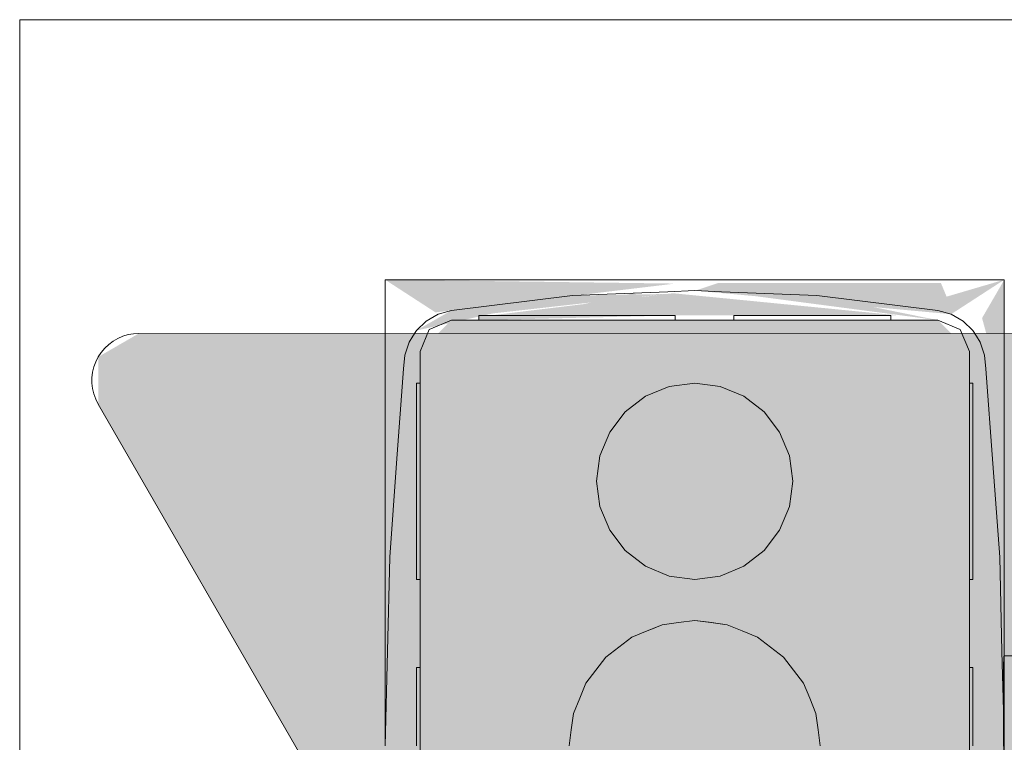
# Model space of a CAD drawing. Header units: millimetres. Extents: x 4480191 to 4481199, y -30324204 to -30323479.
# Tile 187 of 243: x 4480202.065 to 4480202.316, y -30323780.267 to -30323780.083. Entities that reach past the tile are written whole.
import ezdxf

# ---------------------------------------------------------------- set-up
doc = ezdxf.new("R2010")
doc.units = ezdxf.units.MM
for name, color, linetype, lineweight in [('EL-Caixa ARC', 9, 'Continuous', 18), ('EL-Condutos ARC (Direta)', 14, 'Continuous', 25), ('EL-Tomadas', 150, 'Continuous', 20)]:
    doc.layers.add(name, color=color, linetype=linetype, lineweight=lineweight)

msp = doc.modelspace()

# ---------------------------------------------------------------- hatches: boundary and pattern name
at = {"layer": 'EL-Caixa ARC', "linetype": 'Continuous'}
for points in [[(4480202.17069, -30323780.1577), (4480202.23176, -30323780.15037), (4480202.15786, -30323780.14938)], [(4480202.24268, -30323780.15023), (4480202.23694, -30323780.15217), (4480202.30212, -30323780.15817), (4480202.31567, -30323780.14938), (4480202.30096, -30323780.1537), (4480202.29952, -30323780.15023)], [(4480202.31567, -30323780.22888), (4480202.31567, -30323780.14938), (4480202.31, -30323780.15915), (4480202.31329, -30323780.1712)], [(4480202.29876, -30323780.1597), (4480202.26786, -30323780.15342), (4480202.2436, -30323780.15244)], [(4480202.16584, -30323780.16234), (4480202.20566, -30323780.15342), (4480202.17476, -30323780.1572)], [(4480202.18077, -30323780.15848), (4480202.22968, -30323780.15302), (4480202.20566, -30323780.15342)], [(4480202.23123, -30323780.15283), (4480202.1848, -30323780.15848), (4480202.28872, -30323780.15848)], [(4480202.23176, -30323780.15768), (4480202.22125, -30323780.15279), (4480202.19531, -30323780.15848)], [(4480202.24285, -30323780.17416), (4480202.24323, -30323780.17659), (4480202.29876, -30323780.1597), (4480202.17476, -30323780.1597), (4480202.16676, -30323780.1677), (4480202.20798, -30323780.19158)], [(4480202.18176, -30323780.15848), (4480202.18176, -30323780.1597), (4480202.23176, -30323780.15848)], [(4480202.26462, -30323780.19088), (4480202.30676, -30323780.1677), (4480202.29876, -30323780.1597), (4480202.25243, -30323780.17379), (4480202.2502, -30323780.17752)], [(4480202.16676, -30323780.1677), (4480202.16601, -30323780.16332), (4480202.15903, -30323780.22009)], [(4480202.16676, -30323780.1677), (4480202.20368, -30323780.25998), (4480202.20585, -30323780.25991)], [(4480202.21072, -30323780.19283), (4480202.16676, -30323780.1677), (4480202.21261, -30323780.20721)], [(4480202.16676, -30323780.1677), (4480202.16676, -30323780.36869), (4480202.20268, -30323780.28395), (4480202.20531, -30323780.26405), (4480202.16676, -30323780.1677), (4480202.20336, -30323780.26449)], [(4480202.20905, -30323780.2522), (4480202.21261, -30323780.20721), (4480202.16676, -30323780.1677), (4480202.20441, -30323780.25651)], [(4480202.30676, -30323780.1677), (4480202.26176, -30323780.20073), (4480202.26091, -30323780.20721)], [(4480202.30676, -30323780.1677), (4480202.26091, -30323780.20721), (4480202.26447, -30323780.2522), (4480202.26767, -30323780.25991)], [(4480202.26239, -30323780.19341), (4480202.26176, -30323780.20073), (4480202.30676, -30323780.1677)], [(4480202.30676, -30323780.1677), (4480202.26964, -30323780.2605), (4480202.26767, -30323780.27647), (4480202.30676, -30323780.36869)], [(4480202.30676, -30323780.1677), (4480202.27083, -30323780.25246), (4480202.26822, -30323780.26405)], [(4480202.31066, -30323780.16861), (4480202.30676, -30323780.1677), (4480202.31449, -30323780.22009)], [(4480202.3135, -30323780.18396), (4480202.31115, -30323780.17443), (4480202.31378, -30323780.21053)], [(4480202.16558, -30323780.17573), (4480202.15903, -30323780.22009), (4480202.15786, -30323780.26819)], [(4480202.15818, -30323780.17573), (4480202.15786, -30323780.22887), (4480202.15953, -30323780.28819)], [(4480202.21176, -30323780.20073), (4480202.21261, -30323780.20721), (4480202.22426, -30323780.22238), (4480202.24323, -30323780.22488), (4480202.25444, -30323780.18306), (4480202.23676, -30323780.17573), (4480202.21908, -30323780.18306)], [(4480202.30763, -30323780.17573), (4480202.31508, -30323780.24414), (4480202.31449, -30323780.22009)], [(4480202.31545, -30323780.26036), (4480202.31508, -30323780.24414), (4480202.30768, -30323780.17616)], [(4480202.15786, -30323780.26819), (4480202.16584, -30323780.35314), (4480202.16584, -30323780.17989)], [(4480202.30676, -30323780.24819), (4480202.3155, -30323780.26632), (4480202.30782, -30323780.17963)], [(4480202.26091, -30323780.19427), (4480202.25444, -30323780.18306), (4480202.24331, -30323780.22457), (4480202.25841, -30323780.21323)], [(4480202.21511, -30323780.21323), (4480202.21261, -30323780.20721), (4480202.20905, -30323780.2522)], [(4480202.26447, -30323780.2522), (4480202.26091, -30323780.20721), (4480202.25841, -30323780.21323)], [(4480202.21173, -30323780.24741), (4480202.21481, -30323780.21515), (4480202.20953, -30323780.24909)], [(4480202.21511, -30323780.21323), (4480202.21196, -30323780.24518), (4480202.21413, -30323780.24557)], [(4480202.21413, -30323780.24557), (4480202.21908, -30323780.21842), (4480202.21511, -30323780.21323)], [(4480202.25841, -30323780.21323), (4480202.2592, -30323780.23949), (4480202.26193, -30323780.24888)], [(4480202.26399, -30323780.24909), (4480202.25841, -30323780.21323), (4480202.26178, -30323780.2474)], [(4480202.21908, -30323780.21842), (4480202.2146, -30323780.24302), (4480202.21745, -30323780.24303)], [(4480202.21908, -30323780.21842), (4480202.21758, -30323780.24108), (4480202.22076, -30323780.24048)], [(4480202.22076, -30323780.24048), (4480202.22426, -30323780.22238), (4480202.21908, -30323780.21842)], [(4480202.25444, -30323780.21842), (4480202.24926, -30323780.22238), (4480202.25276, -30323780.24048)], [(4480202.25301, -30323780.23726), (4480202.25607, -30323780.24303), (4480202.25456, -30323780.22019)], [(4480202.25599, -30323780.24181), (4480202.25939, -30323780.24557), (4480202.25456, -30323780.22019)], [(4480202.25475, -30323780.22011), (4480202.25939, -30323780.24557), (4480202.25857, -30323780.21852)], [(4480202.22879, -30323780.23514), (4480202.23062, -30323780.22654), (4480202.22426, -30323780.22238)], [(4480202.24926, -30323780.22238), (4480202.24568, -30323780.23503), (4480202.2489, -30323780.23889)], [(4480202.24926, -30323780.22238), (4480202.24893, -30323780.2378), (4480202.25276, -30323780.24048)], [(4480202.23029, -30323780.22488), (4480202.23676, -30323780.23619), (4480202.23676, -30323780.22573)], [(4480202.24182, -30323780.23686), (4480202.23676, -30323780.23618), (4480202.24383, -30323780.26112)], [(4480202.20585, -30323780.27647), (4480202.22076, -30323780.29591), (4480202.2489, -30323780.2975), (4480202.26447, -30323780.28419), (4480202.26767, -30323780.25991), (4480202.25276, -30323780.24048), (4480202.22462, -30323780.23889), (4480202.21293, -30323780.24832), (4480202.20753, -30323780.2703)], [(4480202.30768, -30323780.3583), (4480202.31552, -30323780.26989), (4480202.30768, -30323780.25335)]]:
    msp.add_hatch(color=41, dxfattribs=at).paths.add_polyline_path(points)
at = {"layer": 'EL-Condutos ARC (Direta)', "linetype": 'Continuous'}
for points in [[(4480202.34122, -30323780.24794), (4480202.31567, -30323780.24529), (4480202.31567, -30323780.2481)], [(4480202.3155, -30323780.24811), (4480202.34106, -30323780.2541), (4480202.34112, -30323780.24794)], [(4480202.34117, -30323780.25413), (4480202.31567, -30323780.24815), (4480202.31567, -30323780.2543)], [(4480202.31546, -30323780.2543), (4480202.34107, -30323780.26258), (4480202.34106, -30323780.25413)], [(4480202.34119, -30323780.26262), (4480202.31567, -30323780.25436), (4480202.31567, -30323780.26278)], [(4480202.31547, -30323780.26278), (4480202.34114, -30323780.2719), (4480202.341, -30323780.26262)]]:
    msp.add_hatch(color=31, dxfattribs=at).paths.add_polyline_path(points)
at = {"layer": 'EL-Tomadas', "linetype": 'Continuous'}
msp.add_hatch(color=150, dxfattribs=at).paths.add_polyline_path([(4480202.24719, -30323780.42645), (4480202.38878, -30323780.1812), (4480202.38967, -30323780.17109), (4480202.37839, -30323780.1632), (4480202.09514, -30323780.16306), (4480202.08474, -30323780.16906), (4480202.08474, -30323780.18106), (4480202.22641, -30323780.42645), (4480202.2368, -30323780.43245)])

# ---------------------------------------------------------------- linework, layer by layer
at = {"layer": 'EL-Caixa ARC'}
for p, q in [((4480202.15786, -30323780.14938), (4480202.15786, -30323780.17496)), ((4480202.17435, -30323780.14938), (4480202.15786, -30323780.14938)), ((4480202.17935, -30323780.14938), (4480202.17435, -30323780.14938)), ((4480202.18176, -30323780.14938), (4480202.17935, -30323780.14938)), ((4480202.18664, -30323780.14938), (4480202.18176, -30323780.14938)), ((4480202.19965, -30323780.14938), (4480202.18664, -30323780.14938)), ((4480202.20164, -30323780.14938), (4480202.19965, -30323780.14938)), ((4480202.23176, -30323780.14938), (4480202.20164, -30323780.14938)), ((4480202.23676, -30323780.14938), (4480202.23176, -30323780.14938)), ((4480202.24233, -30323780.14938), (4480202.23676, -30323780.14938)), ((4480202.24676, -30323780.14938), (4480202.24233, -30323780.14938)), ((4480202.25499, -30323780.14938), (4480202.24676, -30323780.14938)), ((4480202.26852, -30323780.14938), (4480202.25499, -30323780.14938)), ((4480202.27187, -30323780.14938), (4480202.26852, -30323780.14938)), ((4480202.27387, -30323780.14938), (4480202.27187, -30323780.14938)), ((4480202.28689, -30323780.14938), (4480202.27387, -30323780.14938)), ((4480202.29416, -30323780.14938), (4480202.28689, -30323780.14938)), ((4480202.29917, -30323780.14938), (4480202.29416, -30323780.14938)), ((4480202.31567, -30323780.14938), (4480202.29917, -30323780.14938)), ((4480202.31567, -30323780.17496), (4480202.31567, -30323780.14938)), ((4480202.22992, -30323780.15244), (4480202.20566, -30323780.15342)), ((4480202.23676, -30323780.15216), (4480202.22992, -30323780.15244)), ((4480202.2436, -30323780.15244), (4480202.23676, -30323780.15216)), ((4480202.26786, -30323780.15342), (4480202.2436, -30323780.15244)), ((4480202.20566, -30323780.15342), (4480202.17476, -30323780.1572)), ((4480202.29876, -30323780.1572), (4480202.26786, -30323780.15342)), ((4480202.17476, -30323780.1572), (4480202.1714, -30323780.15817)), ((4480202.30212, -30323780.15817), (4480202.29876, -30323780.1572)), ((4480202.16837, -30323780.15992), (4480202.16584, -30323780.16234)), ((4480202.1714, -30323780.15817), (4480202.16837, -30323780.15992)), ((4480202.17476, -30323780.1597), (4480202.1691, -30323780.16204)), ((4480202.1691, -30323780.16204), (4480202.17476, -30323780.1597)), ((4480202.18176, -30323780.1597), (4480202.17476, -30323780.1597)), ((4480202.17476, -30323780.1597), (4480202.18176, -30323780.1597)), ((4480202.18261, -30323780.15848), (4480202.18176, -30323780.15848)), ((4480202.18176, -30323780.15848), (4480202.18176, -30323780.1597)), ((4480202.20232, -30323780.1597), (4480202.18176, -30323780.1597)), ((4480202.18176, -30323780.1597), (4480202.18261, -30323780.1597)), ((4480202.18511, -30323780.15848), (4480202.18261, -30323780.15848)), ((4480202.18261, -30323780.1597), (4480202.18511, -30323780.1597)), ((4480202.18908, -30323780.15848), (4480202.18511, -30323780.15848)), ((4480202.18511, -30323780.1597), (4480202.18908, -30323780.1597)), ((4480202.19426, -30323780.15848), (4480202.18908, -30323780.15848)), ((4480202.18908, -30323780.1597), (4480202.19426, -30323780.1597)), ((4480202.20029, -30323780.15848), (4480202.19426, -30323780.15848)), ((4480202.19426, -30323780.1597), (4480202.20029, -30323780.1597)), ((4480202.20676, -30323780.15848), (4480202.20029, -30323780.15848)), ((4480202.20029, -30323780.1597), (4480202.20676, -30323780.1597)), ((4480202.22401, -30323780.1597), (4480202.20232, -30323780.1597)), ((4480202.21323, -30323780.15848), (4480202.20676, -30323780.15848)), ((4480202.20676, -30323780.1597), (4480202.21323, -30323780.1597)), ((4480202.21926, -30323780.15848), (4480202.21323, -30323780.15848)), ((4480202.21323, -30323780.1597), (4480202.21926, -30323780.1597)), ((4480202.22444, -30323780.15848), (4480202.21926, -30323780.15848)), ((4480202.21926, -30323780.1597), (4480202.22444, -30323780.1597)), ((4480202.22692, -30323780.1597), (4480202.22401, -30323780.1597)), ((4480202.22841, -30323780.15848), (4480202.22444, -30323780.15848)), ((4480202.22444, -30323780.1597), (4480202.22841, -30323780.1597)), ((4480202.23176, -30323780.1597), (4480202.22692, -30323780.1597)), ((4480202.23091, -30323780.15848), (4480202.22841, -30323780.15848)), ((4480202.22841, -30323780.1597), (4480202.23091, -30323780.1597)), ((4480202.23176, -30323780.15848), (4480202.23091, -30323780.15848)), ((4480202.23091, -30323780.1597), (4480202.23176, -30323780.1597)), ((4480202.23176, -30323780.1597), (4480202.23176, -30323780.15848)), ((4480202.2365, -30323780.1597), (4480202.23176, -30323780.1597)), ((4480202.23176, -30323780.1597), (4480202.2365, -30323780.1597)), ((4480202.23701, -30323780.1597), (4480202.2365, -30323780.1597)), ((4480202.2365, -30323780.1597), (4480202.23701, -30323780.1597)), ((4480202.2466, -30323780.1597), (4480202.23701, -30323780.1597)), ((4480202.23701, -30323780.1597), (4480202.2466, -30323780.1597)), ((4480202.24676, -30323780.1597), (4480202.2466, -30323780.1597)), ((4480202.2466, -30323780.1597), (4480202.24676, -30323780.1597)), ((4480202.24676, -30323780.15848), (4480202.24676, -30323780.1597)), ((4480202.24744, -30323780.15848), (4480202.24676, -30323780.15848)), ((4480202.24952, -30323780.1597), (4480202.24676, -30323780.1597)), ((4480202.24676, -30323780.1597), (4480202.24744, -30323780.1597)), ((4480202.24944, -30323780.15848), (4480202.24744, -30323780.15848)), ((4480202.24744, -30323780.1597), (4480202.24944, -30323780.1597)), ((4480202.25262, -30323780.15848), (4480202.24944, -30323780.15848)), ((4480202.24944, -30323780.1597), (4480202.25262, -30323780.1597)), ((4480202.27119, -30323780.1597), (4480202.24952, -30323780.1597)), ((4480202.25676, -30323780.15848), (4480202.25262, -30323780.15848)), ((4480202.25262, -30323780.1597), (4480202.25676, -30323780.1597)), ((4480202.26158, -30323780.15848), (4480202.25676, -30323780.15848)), ((4480202.25676, -30323780.1597), (4480202.26158, -30323780.1597)), ((4480202.26676, -30323780.15848), (4480202.26158, -30323780.15848)), ((4480202.26158, -30323780.1597), (4480202.26676, -30323780.1597)), ((4480202.27194, -30323780.15848), (4480202.26676, -30323780.15848)), ((4480202.26676, -30323780.1597), (4480202.27194, -30323780.1597)), ((4480202.28676, -30323780.1597), (4480202.27119, -30323780.1597)), ((4480202.27676, -30323780.15848), (4480202.27194, -30323780.15848)), ((4480202.27194, -30323780.1597), (4480202.27676, -30323780.1597)), ((4480202.2809, -30323780.15848), (4480202.27676, -30323780.15848)), ((4480202.27676, -30323780.1597), (4480202.2809, -30323780.1597)), ((4480202.28408, -30323780.15848), (4480202.2809, -30323780.15848)), ((4480202.2809, -30323780.1597), (4480202.28408, -30323780.1597)), ((4480202.28608, -30323780.15848), (4480202.28408, -30323780.15848)), ((4480202.28408, -30323780.1597), (4480202.28608, -30323780.1597)), ((4480202.28676, -30323780.15848), (4480202.28608, -30323780.15848)), ((4480202.28608, -30323780.1597), (4480202.28676, -30323780.1597)), ((4480202.28676, -30323780.1597), (4480202.28676, -30323780.15848)), ((4480202.29876, -30323780.1597), (4480202.28676, -30323780.1597)), ((4480202.28676, -30323780.1597), (4480202.29876, -30323780.1597)), ((4480202.30442, -30323780.16204), (4480202.29876, -30323780.1597)), ((4480202.29876, -30323780.1597), (4480202.30442, -30323780.16204)), ((4480202.30515, -30323780.15992), (4480202.30212, -30323780.15817)), ((4480202.30768, -30323780.16234), (4480202.30515, -30323780.15992)), ((4480202.16584, -30323780.16234), (4480202.16494, -30323780.16376)), ((4480202.1691, -30323780.16204), (4480202.16676, -30323780.1677)), ((4480202.16676, -30323780.1677), (4480202.1691, -30323780.16204)), ((4480202.30676, -30323780.1677), (4480202.30442, -30323780.16204)), ((4480202.30442, -30323780.16204), (4480202.30676, -30323780.1677)), ((4480202.30858, -30323780.16376), (4480202.30768, -30323780.16234)), ((4480202.16494, -30323780.16376), (4480202.16397, -30323780.1653)), ((4480202.30955, -30323780.1653), (4480202.30858, -30323780.16376)), ((4480202.16397, -30323780.1653), (4480202.16286, -30323780.16861)), ((4480202.31066, -30323780.16861), (4480202.30955, -30323780.1653)), ((4480202.16286, -30323780.16861), (4480202.16257, -30323780.1721)), ((4480202.16676, -30323780.1677), (4480202.16676, -30323780.17573)), ((4480202.16676, -30323780.17573), (4480202.16676, -30323780.1677)), ((4480202.30676, -30323780.17573), (4480202.30676, -30323780.1677)), ((4480202.30676, -30323780.1677), (4480202.30676, -30323780.17573)), ((4480202.31095, -30323780.1721), (4480202.31066, -30323780.16861)), ((4480202.16257, -30323780.1721), (4480202.1608, -30323780.19609)), ((4480202.31273, -30323780.19622), (4480202.31095, -30323780.1721)), ((4480202.15786, -30323780.17496), (4480202.15786, -30323780.17573)), ((4480202.31567, -30323780.18349), (4480202.31567, -30323780.17496)), ((4480202.15786, -30323780.17573), (4480202.15786, -30323780.18347)), ((4480202.16584, -30323780.17573), (4480202.16584, -30323780.17659)), ((4480202.16676, -30323780.17573), (4480202.16584, -30323780.17573)), ((4480202.16584, -30323780.17659), (4480202.16584, -30323780.17908)), ((4480202.16676, -30323780.17573), (4480202.16676, -30323780.18211)), ((4480202.16676, -30323780.17659), (4480202.16676, -30323780.17573)), ((4480202.16676, -30323780.17908), (4480202.16676, -30323780.17659)), ((4480202.23029, -30323780.17659), (4480202.22426, -30323780.17908)), ((4480202.22426, -30323780.17908), (4480202.23029, -30323780.17659)), ((4480202.23676, -30323780.17573), (4480202.23029, -30323780.17659)), ((4480202.23029, -30323780.17659), (4480202.23676, -30323780.17573)), ((4480202.24323, -30323780.17659), (4480202.23676, -30323780.17573)), ((4480202.23676, -30323780.17573), (4480202.24323, -30323780.17659)), ((4480202.24926, -30323780.17908), (4480202.24323, -30323780.17659)), ((4480202.24323, -30323780.17659), (4480202.24926, -30323780.17908)), ((4480202.30676, -30323780.18218), (4480202.30676, -30323780.17573)), ((4480202.30676, -30323780.17573), (4480202.30676, -30323780.17659)), ((4480202.30768, -30323780.17573), (4480202.30676, -30323780.17573)), ((4480202.30676, -30323780.17659), (4480202.30676, -30323780.17908)), ((4480202.30768, -30323780.17659), (4480202.30768, -30323780.17573)), ((4480202.30768, -30323780.17908), (4480202.30768, -30323780.17659)), ((4480202.16584, -30323780.17908), (4480202.16584, -30323780.18306)), ((4480202.16676, -30323780.18306), (4480202.16676, -30323780.17908)), ((4480202.22426, -30323780.17908), (4480202.21908, -30323780.18306)), ((4480202.21908, -30323780.18306), (4480202.22426, -30323780.17908)), ((4480202.25444, -30323780.18306), (4480202.24926, -30323780.17908)), ((4480202.24926, -30323780.17908), (4480202.25444, -30323780.18306)), ((4480202.30676, -30323780.17908), (4480202.30676, -30323780.18306)), ((4480202.30768, -30323780.18306), (4480202.30768, -30323780.17908)), ((4480202.16676, -30323780.18211), (4480202.16676, -30323780.22573)), ((4480202.30676, -30323780.22573), (4480202.30676, -30323780.18218)), ((4480202.15786, -30323780.18347), (4480202.15786, -30323780.18919)), ((4480202.16584, -30323780.18306), (4480202.16584, -30323780.18823)), ((4480202.16676, -30323780.18823), (4480202.16676, -30323780.18306)), ((4480202.21908, -30323780.18306), (4480202.21511, -30323780.18823)), ((4480202.21511, -30323780.18823), (4480202.21908, -30323780.18306)), ((4480202.25841, -30323780.18823), (4480202.25444, -30323780.18306)), ((4480202.25444, -30323780.18306), (4480202.25841, -30323780.18823)), ((4480202.30676, -30323780.18306), (4480202.30676, -30323780.18823)), ((4480202.30768, -30323780.18823), (4480202.30768, -30323780.18306)), ((4480202.31567, -30323780.18918), (4480202.31567, -30323780.18349)), ((4480202.15786, -30323780.18919), (4480202.15786, -30323780.22887)), ((4480202.16584, -30323780.18823), (4480202.16584, -30323780.19427)), ((4480202.16676, -30323780.19427), (4480202.16676, -30323780.18823)), ((4480202.21511, -30323780.18823), (4480202.21261, -30323780.19427)), ((4480202.21261, -30323780.19427), (4480202.21511, -30323780.18823)), ((4480202.26091, -30323780.19427), (4480202.25841, -30323780.18823)), ((4480202.25841, -30323780.18823), (4480202.26091, -30323780.19427)), ((4480202.30676, -30323780.18823), (4480202.30676, -30323780.19427)), ((4480202.30768, -30323780.19427), (4480202.30768, -30323780.18823)), ((4480202.31567, -30323780.22888), (4480202.31567, -30323780.18918)), ((4480202.16584, -30323780.19427), (4480202.16584, -30323780.20073)), ((4480202.16676, -30323780.20073), (4480202.16676, -30323780.19427)), ((4480202.21261, -30323780.19427), (4480202.21176, -30323780.20073)), ((4480202.21176, -30323780.20073), (4480202.21261, -30323780.19427)), ((4480202.26176, -30323780.20073), (4480202.26091, -30323780.19427)), ((4480202.26091, -30323780.19427), (4480202.26176, -30323780.20073)), ((4480202.30676, -30323780.19427), (4480202.30676, -30323780.20073)), ((4480202.30768, -30323780.20073), (4480202.30768, -30323780.19427)), ((4480202.1608, -30323780.19609), (4480202.15903, -30323780.22009)), ((4480202.31449, -30323780.22009), (4480202.31273, -30323780.19622)), ((4480202.16584, -30323780.20073), (4480202.16584, -30323780.20721)), ((4480202.16676, -30323780.20721), (4480202.16676, -30323780.20073)), ((4480202.21176, -30323780.20073), (4480202.21261, -30323780.20721)), ((4480202.21261, -30323780.20721), (4480202.21176, -30323780.20073)), ((4480202.26091, -30323780.20721), (4480202.26176, -30323780.20073)), ((4480202.26176, -30323780.20073), (4480202.26091, -30323780.20721)), ((4480202.30676, -30323780.20073), (4480202.30676, -30323780.20721)), ((4480202.30768, -30323780.20721), (4480202.30768, -30323780.20073)), ((4480202.16584, -30323780.20721), (4480202.16584, -30323780.21323)), ((4480202.16676, -30323780.21323), (4480202.16676, -30323780.20721)), ((4480202.21261, -30323780.20721), (4480202.21511, -30323780.21323)), ((4480202.21511, -30323780.21323), (4480202.21261, -30323780.20721)), ((4480202.25841, -30323780.21323), (4480202.26091, -30323780.20721)), ((4480202.26091, -30323780.20721), (4480202.25841, -30323780.21323)), ((4480202.30676, -30323780.20721), (4480202.30676, -30323780.21323)), ((4480202.30768, -30323780.21323), (4480202.30768, -30323780.20721)), ((4480202.16584, -30323780.21323), (4480202.16584, -30323780.21842)), ((4480202.16676, -30323780.21842), (4480202.16676, -30323780.21323)), ((4480202.21511, -30323780.21323), (4480202.21908, -30323780.21842)), ((4480202.21908, -30323780.21842), (4480202.21511, -30323780.21323)), ((4480202.25444, -30323780.21842), (4480202.25841, -30323780.21323)), ((4480202.25841, -30323780.21323), (4480202.25444, -30323780.21842)), ((4480202.30676, -30323780.21323), (4480202.30676, -30323780.21842)), ((4480202.30768, -30323780.21842), (4480202.30768, -30323780.21323)), ((4480202.15903, -30323780.22009), (4480202.15845, -30323780.24402)), ((4480202.16584, -30323780.21842), (4480202.16584, -30323780.22238)), ((4480202.16676, -30323780.22238), (4480202.16676, -30323780.21842)), ((4480202.21908, -30323780.21842), (4480202.22426, -30323780.22238)), ((4480202.22426, -30323780.22238), (4480202.21908, -30323780.21842)), ((4480202.24926, -30323780.22238), (4480202.25444, -30323780.21842)), ((4480202.25444, -30323780.21842), (4480202.24926, -30323780.22238)), ((4480202.30676, -30323780.21842), (4480202.30676, -30323780.22238)), ((4480202.30768, -30323780.22238), (4480202.30768, -30323780.21842)), ((4480202.31508, -30323780.24414), (4480202.31449, -30323780.22009)), ((4480202.16584, -30323780.22238), (4480202.16584, -30323780.22488)), ((4480202.16676, -30323780.22488), (4480202.16676, -30323780.22238)), ((4480202.22426, -30323780.22238), (4480202.23029, -30323780.22488)), ((4480202.23029, -30323780.22488), (4480202.22426, -30323780.22238)), ((4480202.24323, -30323780.22488), (4480202.24926, -30323780.22238)), ((4480202.24926, -30323780.22238), (4480202.24323, -30323780.22488)), ((4480202.30676, -30323780.22238), (4480202.30676, -30323780.22488)), ((4480202.30768, -30323780.22488), (4480202.30768, -30323780.22238)), ((4480202.16584, -30323780.22488), (4480202.16584, -30323780.22573)), ((4480202.16676, -30323780.22573), (4480202.16676, -30323780.22488)), ((4480202.23029, -30323780.22488), (4480202.23676, -30323780.22573)), ((4480202.23676, -30323780.22573), (4480202.23029, -30323780.22488)), ((4480202.23676, -30323780.22573), (4480202.24323, -30323780.22488)), ((4480202.24323, -30323780.22488), (4480202.23676, -30323780.22573)), ((4480202.30676, -30323780.22488), (4480202.30676, -30323780.22573)), ((4480202.30768, -30323780.22573), (4480202.30768, -30323780.22488)), ((4480202.16584, -30323780.22573), (4480202.16676, -30323780.22573)), ((4480202.16676, -30323780.22573), (4480202.16676, -30323780.24819)), ((4480202.16676, -30323780.24819), (4480202.16676, -30323780.22573)), ((4480202.30676, -30323780.24819), (4480202.30676, -30323780.22573)), ((4480202.30676, -30323780.22573), (4480202.30768, -30323780.22573)), ((4480202.30676, -30323780.22573), (4480202.30676, -30323780.24819)), ((4480202.15786, -30323780.22887), (4480202.15786, -30323780.23609)), ((4480202.31567, -30323780.23611), (4480202.31567, -30323780.22888)), ((4480202.15786, -30323780.23609), (4480202.15786, -30323780.26819)), ((4480202.22848, -30323780.23729), (4480202.22462, -30323780.23889)), ((4480202.22558, -30323780.23849), (4480202.22848, -30323780.23729)), ((4480202.23262, -30323780.23674), (4480202.22848, -30323780.23729)), ((4480202.22848, -30323780.23729), (4480202.23262, -30323780.23674)), ((4480202.23676, -30323780.23619), (4480202.23262, -30323780.23674)), ((4480202.23262, -30323780.23674), (4480202.23676, -30323780.23619)), ((4480202.2409, -30323780.23674), (4480202.23676, -30323780.23619)), ((4480202.23676, -30323780.23619), (4480202.24045, -30323780.23668)), ((4480202.24045, -30323780.23668), (4480202.24108, -30323780.23676)), ((4480202.24504, -30323780.23729), (4480202.2409, -30323780.23674)), ((4480202.24108, -30323780.23676), (4480202.24504, -30323780.23729)), ((4480202.2489, -30323780.23889), (4480202.24504, -30323780.23729)), ((4480202.24504, -30323780.23729), (4480202.2489, -30323780.23889)), ((4480202.31567, -30323780.24345), (4480202.31567, -30323780.23611)), ((4480202.22462, -30323780.23889), (4480202.22076, -30323780.24048)), ((4480202.22076, -30323780.24048), (4480202.22462, -30323780.23889)), ((4480202.22462, -30323780.23889), (4480202.22558, -30323780.23849)), ((4480202.25276, -30323780.24048), (4480202.2489, -30323780.23889)), ((4480202.2489, -30323780.23889), (4480202.25276, -30323780.24048)), ((4480202.22076, -30323780.24048), (4480202.21745, -30323780.24303)), ((4480202.21745, -30323780.24303), (4480202.22076, -30323780.24048)), ((4480202.25607, -30323780.24303), (4480202.25276, -30323780.24048)), ((4480202.25276, -30323780.24048), (4480202.25607, -30323780.24303)), ((4480202.15845, -30323780.24402), (4480202.15786, -30323780.26819)), ((4480202.21745, -30323780.24303), (4480202.21413, -30323780.24557)), ((4480202.21413, -30323780.24557), (4480202.21745, -30323780.24303)), ((4480202.25939, -30323780.24557), (4480202.25607, -30323780.24303)), ((4480202.25607, -30323780.24303), (4480202.25939, -30323780.24557)), ((4480202.31544, -30323780.25918), (4480202.31508, -30323780.24414)), ((4480202.31567, -30323780.26819), (4480202.31567, -30323780.24345)), ((4480202.21413, -30323780.24557), (4480202.21159, -30323780.24888)), ((4480202.21159, -30323780.24888), (4480202.21413, -30323780.24557)), ((4480202.26193, -30323780.24888), (4480202.25939, -30323780.24557)), ((4480202.25939, -30323780.24557), (4480202.26193, -30323780.24888)), ((4480202.16584, -30323780.24819), (4480202.16584, -30323780.24888)), ((4480202.16676, -30323780.24819), (4480202.16584, -30323780.24819)), ((4480202.16584, -30323780.24888), (4480202.16584, -30323780.25087)), ((4480202.16676, -30323780.24819), (4480202.16676, -30323780.28819)), ((4480202.16676, -30323780.24888), (4480202.16676, -30323780.24819)), ((4480202.16676, -30323780.25087), (4480202.16676, -30323780.24888)), ((4480202.21159, -30323780.24888), (4480202.20905, -30323780.2522)), ((4480202.20905, -30323780.2522), (4480202.21159, -30323780.24888)), ((4480202.26447, -30323780.2522), (4480202.26193, -30323780.24888)), ((4480202.26193, -30323780.24888), (4480202.26447, -30323780.2522)), ((4480202.30676, -30323780.28819), (4480202.30676, -30323780.24819)), ((4480202.30676, -30323780.24819), (4480202.30676, -30323780.24888)), ((4480202.30768, -30323780.24819), (4480202.30676, -30323780.24819)), ((4480202.30676, -30323780.24888), (4480202.30676, -30323780.25087)), ((4480202.30768, -30323780.24888), (4480202.30768, -30323780.24819)), ((4480202.30768, -30323780.25087), (4480202.30768, -30323780.24888)), ((4480202.16584, -30323780.25087), (4480202.16584, -30323780.25405)), ((4480202.16676, -30323780.25405), (4480202.16676, -30323780.25087)), ((4480202.20905, -30323780.2522), (4480202.20745, -30323780.25605)), ((4480202.20745, -30323780.25605), (4480202.20905, -30323780.2522)), ((4480202.26607, -30323780.25605), (4480202.26447, -30323780.2522)), ((4480202.26447, -30323780.2522), (4480202.26607, -30323780.25605)), ((4480202.30676, -30323780.25087), (4480202.30676, -30323780.25405)), ((4480202.30768, -30323780.25405), (4480202.30768, -30323780.25087)), ((4480202.16584, -30323780.25405), (4480202.16584, -30323780.25819)), ((4480202.16676, -30323780.25819), (4480202.16676, -30323780.25405)), ((4480202.30676, -30323780.25405), (4480202.30676, -30323780.25819)), ((4480202.30768, -30323780.25819), (4480202.30768, -30323780.25405)), ((4480202.20745, -30323780.25605), (4480202.20585, -30323780.25991)), ((4480202.20585, -30323780.25991), (4480202.20745, -30323780.25605)), ((4480202.26767, -30323780.25991), (4480202.26607, -30323780.25605)), ((4480202.26607, -30323780.25605), (4480202.26767, -30323780.25991)), ((4480202.16584, -30323780.25819), (4480202.16584, -30323780.26302)), ((4480202.16676, -30323780.26302), (4480202.16676, -30323780.25819)), ((4480202.20585, -30323780.25991), (4480202.20531, -30323780.26405)), ((4480202.20531, -30323780.26405), (4480202.20585, -30323780.25991)), ((4480202.26822, -30323780.26405), (4480202.26767, -30323780.25991)), ((4480202.26767, -30323780.25991), (4480202.26822, -30323780.26405)), ((4480202.30676, -30323780.25819), (4480202.30676, -30323780.26302)), ((4480202.30768, -30323780.26302), (4480202.30768, -30323780.25819)), ((4480202.31546, -30323780.26), (4480202.31544, -30323780.25918)), ((4480202.16584, -30323780.26302), (4480202.16584, -30323780.26819)), ((4480202.16676, -30323780.26819), (4480202.16676, -30323780.26302)), ((4480202.20531, -30323780.26405), (4480202.20476, -30323780.26819)), ((4480202.20476, -30323780.26819), (4480202.20531, -30323780.26405)), ((4480202.26876, -30323780.26819), (4480202.26822, -30323780.26405)), ((4480202.26822, -30323780.26405), (4480202.26876, -30323780.26819)), ((4480202.30676, -30323780.26302), (4480202.30676, -30323780.26819)), ((4480202.30768, -30323780.26819), (4480202.30768, -30323780.26302))]:
    msp.add_line(p, q, dxfattribs=at)
at = {"layer": 'EL-Condutos ARC (Direta)'}
for p, q in [((4480202.34107, -30323780.24512), (4480202.31558, -30323780.24528)), ((4480202.31555, -30323780.24529), (4480202.3155, -30323780.24804)), ((4480202.31558, -30323780.24529), (4480202.3155, -30323780.24811)), ((4480202.31558, -30323780.24529), (4480202.31555, -30323780.24529)), ((4480202.31563, -30323780.24529), (4480202.31559, -30323780.24529)), ((4480202.31549, -30323780.24855), (4480202.31546, -30323780.2543)), ((4480202.31549, -30323780.24855), (4480202.31547, -30323780.25433)), ((4480202.3155, -30323780.24813), (4480202.31549, -30323780.24855)), ((4480202.3155, -30323780.24804), (4480202.3155, -30323780.24813)), ((4480202.31556, -30323780.25433), (4480202.31558, -30323780.24813)), ((4480202.31546, -30323780.2543), (4480202.31546, -30323780.25731)), ((4480202.31547, -30323780.25433), (4480202.31548, -30323780.26066)), ((4480202.31557, -30323780.26282), (4480202.31556, -30323780.25433)), ((4480202.31546, -30323780.25731), (4480202.31546, -30323780.26)), ((4480202.31546, -30323780.26), (4480202.31547, -30323780.26278)), ((4480202.31547, -30323780.26278), (4480202.31549, -30323780.26586)), ((4480202.31548, -30323780.26282), (4480202.31552, -30323780.27074)), ((4480202.31557, -30323780.26446), (4480202.31557, -30323780.26282)), ((4480202.31549, -30323780.26586), (4480202.31552, -30323780.27074))]:
    msp.add_line(p, q, dxfattribs=at)
at = {"layer": 'EL-Tomadas'}
for p, q in [((4480202.09514, -30323780.16306), (4480202.37839, -30323780.1632)), ((4480202.22641, -30323780.42645), (4480202.08474, -30323780.18106))]:
    msp.add_line(p, q, dxfattribs=at)
for points in [[(4480202.40878, -30323780.45245), (4480202.40878, -30323780.08313), (4480202.06474, -30323780.08313), (4480202.06474, -30323780.45245), (4480202.40878, -30323780.45245)], [(4480202.09514, -30323780.16306), (4480202.09374, -30323780.16314), (4480202.09237, -30323780.16338), (4480202.09103, -30323780.16378), (4480202.08975, -30323780.16434), (4480202.08854, -30323780.16503), (4480202.08742, -30323780.16587), (4480202.0864, -30323780.16682), (4480202.08551, -30323780.16789), (4480202.08474, -30323780.16906), (4480202.08411, -30323780.17031), (4480202.08363, -30323780.17162), (4480202.08331, -30323780.17298), (4480202.08315, -30323780.17436), (4480202.08315, -30323780.17576), (4480202.08331, -30323780.17714), (4480202.08363, -30323780.1785), (4480202.08411, -30323780.17981), (4480202.08474, -30323780.18106)]]:
    msp.add_lwpolyline(points, dxfattribs=at)

doc.saveas('drawing.dxf')
